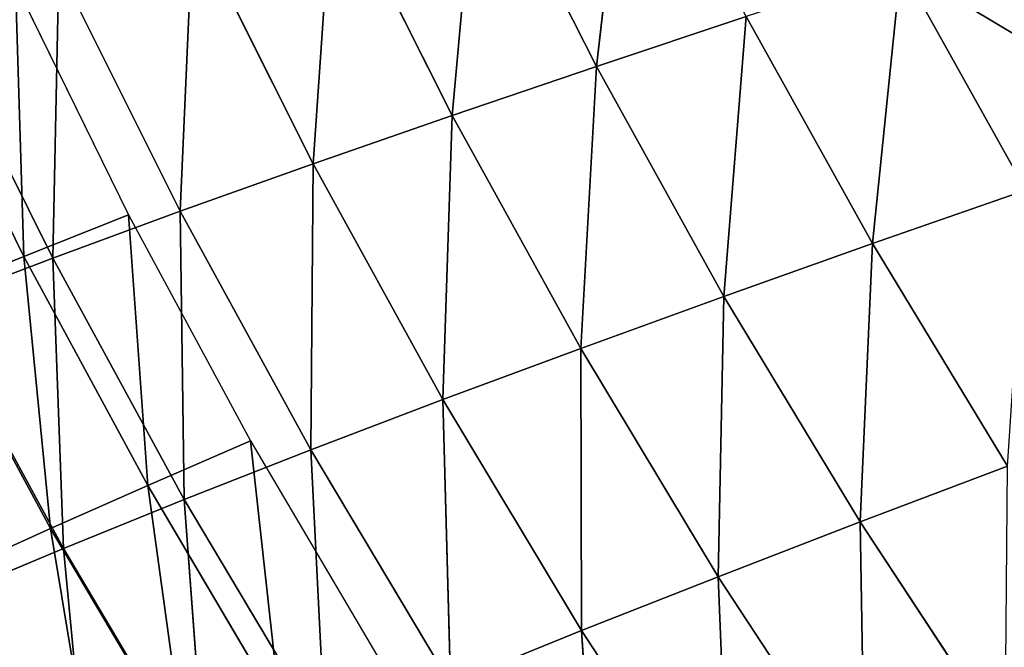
# Model space of a CAD drawing. Extents: x 0 to 605, y 0 to 400.
# Tile 91 of 256: x 39 to 60, y 107 to 121. Entities that reach past the tile are written whole.
import ezdxf

# ---------------------------------------------------------------- set-up
doc = ezdxf.new("R2010")
doc.units = 0
doc.header["$LTSCALE"] = 25.4
doc.layers.get('0').update_dxf_attribs({"linetype": 'CONTINUOUS'})

# ---------------------------------------------------------------- blocks, each defined once
blk = doc.blocks.new('ATLANTA610_-_S_STL')
at = {"color": 0}
for p, q in [((40.059, 93.889, 290.274), (37.571, 98.013, 291.317)), ((40.059, 93.889, 290.274), (37.571, 98.013, 291.317)), ((40.059, 93.889, 290.274), (40.657, 98.071, 296.536)), ((40.059, 93.889, 290.274), (40.657, 98.071, 296.536)), ((40.059, 93.889, 290.274), (43.123, 93.953, 295.438)), ((40.059, 93.889, 290.274), (43.123, 93.953, 295.438)), ((42.667, 89.902, 289.218), (43.123, 93.953, 295.438)), ((42.667, 89.902, 289.218), (43.123, 93.953, 295.438)), ((37.2, 93.829, 285.006), (40.059, 93.889, 290.274)), ((37.2, 93.829, 285.006), (40.059, 93.889, 290.274)), ((37.2, 93.829, 285.006), (39.828, 89.838, 284.008)), ((37.2, 93.829, 285.006), (39.828, 89.838, 284.008)), ((39.828, 89.838, 284.008), (40.059, 93.889, 290.274)), ((39.828, 89.838, 284.008), (40.059, 93.889, 290.274)), ((42.667, 89.902, 289.218), (40.059, 93.889, 290.274)), ((42.667, 89.902, 289.218), (40.059, 93.889, 290.274)), ((39.828, 89.838, 284.008), (42.667, 89.902, 289.218)), ((39.828, 89.838, 284.008), (42.667, 89.902, 289.218)), ((42.579, 85.992, 282.997), (42.667, 89.902, 289.218)), ((42.579, 85.992, 282.997), (42.667, 89.902, 289.218)), ((42.667, 89.902, 289.218), (45.709, 89.97, 294.324)), ((42.667, 89.902, 289.218), (45.709, 89.97, 294.324)), ((45.396, 86.058, 288.146), (42.667, 89.902, 289.218)), ((45.396, 86.058, 288.146), (42.667, 89.902, 289.218)), ((45.396, 86.058, 288.146), (45.709, 89.97, 294.324)), ((45.396, 86.058, 288.146), (45.709, 89.97, 294.324)), ((37.192, 89.78, 278.702), (39.828, 89.838, 284.008)), ((37.192, 89.78, 278.702), (39.828, 89.838, 284.008)), ((39.961, 85.932, 277.752), (39.828, 89.838, 284.008)), ((39.828, 89.838, 284.008), (42.579, 85.992, 282.997)), ((39.961, 85.932, 277.752), (39.828, 89.838, 284.008)), ((39.828, 89.838, 284.008), (42.579, 85.992, 282.997)), ((42.579, 85.992, 282.997), (45.396, 86.058, 288.146)), ((42.579, 85.992, 282.997), (45.396, 86.058, 288.146)), ((45.396, 86.058, 288.146), (48.414, 86.129, 293.195)), ((45.396, 86.058, 288.146), (48.414, 86.129, 293.195)), ((48.249, 82.362, 287.059), (45.396, 86.058, 288.146)), ((45.453, 82.295, 281.97), (45.396, 86.058, 288.146)), ((48.249, 82.362, 287.059), (45.396, 86.058, 288.146)), ((45.453, 82.295, 281.97), (45.396, 86.058, 288.146)), ((48.249, 82.362, 287.059), (48.414, 86.129, 293.195)), ((48.249, 82.362, 287.059), (48.414, 86.129, 293.195)), ((51.242, 82.436, 292.048), (48.414, 86.129, 293.195)), ((51.242, 82.436, 292.048), (48.414, 86.129, 293.195)), ((51.242, 82.436, 292.048), (51.631, 86.207, 298.136)), ((51.242, 82.436, 292.048), (51.631, 86.207, 298.136)), ((39.961, 85.932, 277.752), (42.579, 85.992, 282.997)), ((39.961, 85.932, 277.752), (42.579, 85.992, 282.997)), ((42.854, 82.235, 276.788), (42.579, 85.992, 282.997)), ((42.579, 85.992, 282.997), (45.453, 82.295, 281.97)), ((42.854, 82.235, 276.788), (42.579, 85.992, 282.997)), ((42.579, 85.992, 282.997), (45.453, 82.295, 281.97)), ((51.242, 82.436, 292.048), (54.431, 82.516, 296.932)), ((51.242, 82.436, 292.048), (54.431, 82.516, 296.932)), ((54.191, 78.893, 290.884), (54.431, 82.516, 296.932)), ((54.191, 78.893, 290.884), (54.431, 82.516, 296.932)), ((42.854, 82.235, 276.788), (45.453, 82.295, 281.97)), ((42.854, 82.235, 276.788), (45.453, 82.295, 281.97)), ((45.453, 82.295, 281.97), (48.249, 82.362, 287.059)), ((45.453, 82.295, 281.97), (48.249, 82.362, 287.059)), ((45.871, 78.693, 275.809), (45.453, 82.295, 281.97)), ((45.453, 82.295, 281.97), (48.45, 78.752, 280.928)), ((45.871, 78.693, 275.809), (45.453, 82.295, 281.97)), ((45.453, 82.295, 281.97), (48.45, 78.752, 280.928)), ((48.249, 82.362, 287.059), (51.242, 82.436, 292.048)), ((48.249, 82.362, 287.059), (51.242, 82.436, 292.048)), ((51.223, 78.819, 285.955), (48.249, 82.362, 287.059)), ((48.45, 78.752, 280.928), (48.249, 82.362, 287.059)), ((51.223, 78.819, 285.955), (48.249, 82.362, 287.059)), ((48.45, 78.752, 280.928), (48.249, 82.362, 287.059)), ((51.223, 78.819, 285.955), (51.242, 82.436, 292.048)), ((51.223, 78.819, 285.955), (51.242, 82.436, 292.048)), ((54.191, 78.893, 290.884), (51.242, 82.436, 292.048)), ((54.191, 78.893, 290.884), (51.242, 82.436, 292.048)), ((51.223, 78.819, 285.955), (54.191, 78.893, 290.884)), ((51.223, 78.819, 285.955), (54.191, 78.893, 290.884)), ((54.191, 78.893, 290.884), (57.351, 78.975, 295.709)), ((54.191, 78.893, 290.884), (57.351, 78.975, 295.709)), ((57.256, 75.506, 289.701), (54.191, 78.893, 290.884)), ((54.315, 75.432, 284.834), (54.191, 78.893, 290.884)), ((57.256, 75.506, 289.701), (54.191, 78.893, 290.884)), ((54.315, 75.432, 284.834), (54.191, 78.893, 290.884)), ((57.256, 75.506, 289.701), (57.351, 78.975, 295.709)), ((57.256, 75.506, 289.701), (57.351, 78.975, 295.709)), ((45.871, 78.693, 275.809), (48.45, 78.752, 280.928)), ((45.871, 78.693, 275.809), (48.45, 78.752, 280.928)), ((48.45, 78.752, 280.928), (51.223, 78.819, 285.955)), ((48.45, 78.752, 280.928), (51.223, 78.819, 285.955)), ((49.006, 75.309, 274.816), (48.45, 78.752, 280.928)), ((48.45, 78.752, 280.928), (51.565, 75.366, 279.87)), ((49.006, 75.309, 274.816), (48.45, 78.752, 280.928)), ((48.45, 78.752, 280.928), (51.565, 75.366, 279.87)), ((54.315, 75.432, 284.834), (51.223, 78.819, 285.955)), ((51.565, 75.366, 279.87), (51.223, 78.819, 285.955)), ((54.315, 75.432, 284.834), (51.223, 78.819, 285.955)), ((51.565, 75.366, 279.87), (51.223, 78.819, 285.955)), ((51.565, 75.366, 279.87), (54.315, 75.432, 284.834)), ((51.565, 75.366, 279.87), (54.315, 75.432, 284.834)), ((54.315, 75.432, 284.834), (57.256, 75.506, 289.701)), ((54.315, 75.432, 284.834), (57.256, 75.506, 289.701)), ((57.519, 72.204, 283.695), (54.315, 75.432, 284.834)), ((54.794, 72.14, 278.795), (54.315, 75.432, 284.834)), ((57.519, 72.204, 283.695), (54.315, 75.432, 284.834)), ((54.794, 72.14, 278.795), (54.315, 75.432, 284.834)), ((57.256, 75.506, 289.701), (60.386, 75.588, 294.467)), ((57.256, 75.506, 289.701), (60.386, 75.588, 294.467)), ((60.432, 72.277, 288.499), (57.256, 75.506, 289.701)), ((57.519, 72.204, 283.695), (57.256, 75.506, 289.701)), ((60.432, 72.277, 288.499), (57.256, 75.506, 289.701)), ((57.519, 72.204, 283.695), (57.256, 75.506, 289.701)), ((49.006, 75.309, 274.816), (51.565, 75.366, 279.87)), ((49.006, 75.309, 274.816), (51.565, 75.366, 279.87)), ((52.256, 72.086, 273.808), (51.565, 75.366, 279.87)), ((51.565, 75.366, 279.87), (54.794, 72.14, 278.795)), ((52.256, 72.086, 273.808), (51.565, 75.366, 279.87)), ((51.565, 75.366, 279.87), (54.794, 72.14, 278.795)), ((57.519, 72.204, 283.695), (60.432, 72.277, 288.499)), ((57.519, 72.204, 283.695), (60.432, 72.277, 288.499)), ((54.794, 72.14, 278.795), (57.519, 72.204, 283.695)), ((54.794, 72.14, 278.795), (57.519, 72.204, 283.695)), ((60.83, 69.137, 282.537), (57.519, 72.204, 283.695)), ((58.13, 69.076, 277.704), (57.519, 72.204, 283.695)), ((60.83, 69.137, 282.537), (57.519, 72.204, 283.695)), ((58.13, 69.076, 277.704), (57.519, 72.204, 283.695)), ((58.13, 69.076, 277.704), (60.83, 69.137, 282.537)), ((58.13, 69.076, 277.704), (60.83, 69.137, 282.537)), ((39.784, 14.285, 289.844), (37.813, 21.481, 290.739)), ((39.784, 14.285, 289.844), (37.813, 21.481, 290.739)), ((39.209, 7.147, 283.97), (37.076, 14.287, 284.836)), ((39.209, 7.147, 283.97), (37.076, 14.287, 284.836)), ((39.784, 14.285, 289.844), (37.076, 14.287, 284.836)), ((39.784, 14.285, 289.844), (37.076, 14.287, 284.836)), ((41.88, 7.145, 288.916), (39.784, 14.285, 289.844)), ((41.88, 7.145, 288.916), (39.784, 14.285, 289.844)), ((42.685, 14.283, 294.749), (39.784, 14.285, 289.844)), ((42.685, 14.283, 294.749), (39.784, 14.285, 289.844)), ((39.209, 7.147, 283.97), (36.727, 7.148, 278.926)), ((39.209, 7.147, 283.97), (36.727, 7.148, 278.926)), ((41.468, 0.066, 283.073), (39.209, 7.147, 283.97)), ((41.468, 0.066, 283.073), (39.209, 7.147, 283.97)), ((41.88, 7.145, 288.916), (39.209, 7.147, 283.97)), ((41.88, 7.145, 288.916), (39.209, 7.147, 283.97)), ((44.1, 0.066, 287.954), (41.88, 7.145, 288.916)), ((44.1, 0.066, 287.954), (41.88, 7.145, 288.916)), ((44.741, 7.144, 293.759), (41.88, 7.145, 288.916)), ((44.741, 7.144, 293.759), (41.88, 7.145, 288.916)), ((39.023, 0.066, 278.095), (41.468, 0.066, 283.073)), ((41.468, 0.066, 283.073), (44.1, 0.066, 287.954)), ((44.1, 0.066, 287.954), (46.919, 0.066, 292.734))]:
    blk.add_line(p, q, dxfattribs=at)
mesh = blk.add_polyface(dxfattribs=at)
corners = [(38.307, 102.318, 297.621), (40.657, 98.071, 296.536), (37.571, 98.013, 291.317)]
mesh.append_faces([[corners[k] for k in face] for face in [(0, 1, 2)]], dxfattribs={"color": 0})
mesh = blk.add_polyface(dxfattribs=at)
corners = [(37.571, 98.013, 291.317), (40.059, 93.889, 290.274), (37.2, 93.829, 285.006)]
mesh.append_faces([[corners[k] for k in face] for face in [(0, 1, 2)]], dxfattribs={"color": 0})
mesh = blk.add_polyface(dxfattribs=at)
corners = [(40.657, 98.071, 296.536), (40.059, 93.889, 290.274), (37.571, 98.013, 291.317)]
mesh.append_faces([[corners[k] for k in face] for face in [(0, 1, 2)]], dxfattribs={"color": 0})
mesh = blk.add_polyface(dxfattribs=at)
corners = [(40.657, 98.071, 296.536), (43.123, 93.953, 295.438), (40.059, 93.889, 290.274)]
mesh.append_faces([[corners[k] for k in face] for face in [(0, 1, 2)]], dxfattribs={"color": 0})
mesh = blk.add_polyface(dxfattribs=at)
corners = [(43.123, 93.953, 295.438), (42.667, 89.902, 289.218), (40.059, 93.889, 290.274)]
mesh.append_faces([[corners[k] for k in face] for face in [(0, 1, 2)]], dxfattribs={"color": 0})
mesh = blk.add_polyface(dxfattribs=at)
corners = [(43.123, 93.953, 295.438), (45.709, 89.97, 294.324), (42.667, 89.902, 289.218)]
mesh.append_faces([[corners[k] for k in face] for face in [(0, 1, 2)]], dxfattribs={"color": 0})
mesh = blk.add_polyface(dxfattribs=at)
corners = [(37.2, 93.829, 285.006), (39.828, 89.838, 284.008), (37.192, 89.78, 278.702)]
mesh.append_faces([[corners[k] for k in face] for face in [(0, 1, 2)]], dxfattribs={"color": 0})
mesh = blk.add_polyface(dxfattribs=at)
corners = [(40.059, 93.889, 290.274), (39.828, 89.838, 284.008), (37.2, 93.829, 285.006)]
mesh.append_faces([[corners[k] for k in face] for face in [(0, 1, 2)]], dxfattribs={"color": 0})
mesh = blk.add_polyface(dxfattribs=at)
corners = [(40.059, 93.889, 290.274), (42.667, 89.902, 289.218), (39.828, 89.838, 284.008)]
mesh.append_faces([[corners[k] for k in face] for face in [(0, 1, 2)]], dxfattribs={"color": 0})
mesh = blk.add_polyface(dxfattribs=at)
corners = [(42.667, 89.902, 289.218), (42.579, 85.992, 282.997), (39.828, 89.838, 284.008)]
mesh.append_faces([[corners[k] for k in face] for face in [(0, 1, 2)]], dxfattribs={"color": 0})
mesh = blk.add_polyface(dxfattribs=at)
corners = [(42.667, 89.902, 289.218), (45.396, 86.058, 288.146), (42.579, 85.992, 282.997)]
mesh.append_faces([[corners[k] for k in face] for face in [(0, 1, 2)]], dxfattribs={"color": 0})
mesh = blk.add_polyface(dxfattribs=at)
corners = [(45.709, 89.97, 294.324), (45.396, 86.058, 288.146), (42.667, 89.902, 289.218)]
mesh.append_faces([[corners[k] for k in face] for face in [(0, 1, 2)]], dxfattribs={"color": 0})
mesh = blk.add_polyface(dxfattribs=at)
corners = [(45.709, 89.97, 294.324), (48.414, 86.129, 293.195), (45.396, 86.058, 288.146)]
mesh.append_faces([[corners[k] for k in face] for face in [(0, 1, 2)]], dxfattribs={"color": 0})
mesh = blk.add_polyface(dxfattribs=at)
corners = [(39.828, 89.838, 284.008), (39.961, 85.932, 277.752), (37.192, 89.78, 278.702)]
mesh.append_faces([[corners[k] for k in face] for face in [(0, 1, 2)]], dxfattribs={"color": 0})
mesh = blk.add_polyface(dxfattribs=at)
corners = [(39.828, 89.838, 284.008), (42.579, 85.992, 282.997), (39.961, 85.932, 277.752)]
mesh.append_faces([[corners[k] for k in face] for face in [(0, 1, 2)]], dxfattribs={"color": 0})
mesh = blk.add_polyface(dxfattribs=at)
corners = [(45.396, 86.058, 288.146), (45.453, 82.295, 281.97), (42.579, 85.992, 282.997)]
mesh.append_faces([[corners[k] for k in face] for face in [(0, 1, 2)]], dxfattribs={"color": 0})
mesh = blk.add_polyface(dxfattribs=at)
corners = [(48.414, 86.129, 293.195), (48.249, 82.362, 287.059), (45.396, 86.058, 288.146)]
mesh.append_faces([[corners[k] for k in face] for face in [(0, 1, 2)]], dxfattribs={"color": 0})
mesh = blk.add_polyface(dxfattribs=at)
corners = [(45.396, 86.058, 288.146), (48.249, 82.362, 287.059), (45.453, 82.295, 281.97)]
mesh.append_faces([[corners[k] for k in face] for face in [(0, 1, 2)]], dxfattribs={"color": 0})
mesh = blk.add_polyface(dxfattribs=at)
corners = [(48.414, 86.129, 293.195), (51.242, 82.436, 292.048), (48.249, 82.362, 287.059)]
mesh.append_faces([[corners[k] for k in face] for face in [(0, 1, 2)]], dxfattribs={"color": 0})
mesh = blk.add_polyface(dxfattribs=at)
corners = [(51.631, 86.207, 298.136), (51.242, 82.436, 292.048), (48.414, 86.129, 293.195)]
mesh.append_faces([[corners[k] for k in face] for face in [(0, 1, 2)]], dxfattribs={"color": 0})
mesh = blk.add_polyface(dxfattribs=at)
corners = [(51.631, 86.207, 298.136), (54.431, 82.516, 296.932), (51.242, 82.436, 292.048)]
mesh.append_faces([[corners[k] for k in face] for face in [(0, 1, 2)]], dxfattribs={"color": 0})
mesh = blk.add_polyface(dxfattribs=at)
corners = [(42.579, 85.992, 282.997), (42.854, 82.235, 276.788), (39.961, 85.932, 277.752)]
mesh.append_faces([[corners[k] for k in face] for face in [(0, 1, 2)]], dxfattribs={"color": 0})
mesh = blk.add_polyface(dxfattribs=at)
corners = [(42.579, 85.992, 282.997), (45.453, 82.295, 281.97), (42.854, 82.235, 276.788)]
mesh.append_faces([[corners[k] for k in face] for face in [(0, 1, 2)]], dxfattribs={"color": 0})
mesh = blk.add_polyface(dxfattribs=at)
corners = [(54.431, 82.516, 296.932), (54.191, 78.893, 290.884), (51.242, 82.436, 292.048)]
mesh.append_faces([[corners[k] for k in face] for face in [(0, 1, 2)]], dxfattribs={"color": 0})
mesh = blk.add_polyface(dxfattribs=at)
corners = [(54.431, 82.516, 296.932), (57.351, 78.975, 295.709), (54.191, 78.893, 290.884)]
mesh.append_faces([[corners[k] for k in face] for face in [(0, 1, 2)]], dxfattribs={"color": 0})
mesh = blk.add_polyface(dxfattribs=at)
corners = [(45.453, 82.295, 281.97), (45.871, 78.693, 275.809), (42.854, 82.235, 276.788)]
mesh.append_faces([[corners[k] for k in face] for face in [(0, 1, 2)]], dxfattribs={"color": 0})
mesh = blk.add_polyface(dxfattribs=at)
corners = [(48.249, 82.362, 287.059), (48.45, 78.752, 280.928), (45.453, 82.295, 281.97)]
mesh.append_faces([[corners[k] for k in face] for face in [(0, 1, 2)]], dxfattribs={"color": 0})
mesh = blk.add_polyface(dxfattribs=at)
corners = [(45.453, 82.295, 281.97), (48.45, 78.752, 280.928), (45.871, 78.693, 275.809)]
mesh.append_faces([[corners[k] for k in face] for face in [(0, 1, 2)]], dxfattribs={"color": 0})
mesh = blk.add_polyface(dxfattribs=at)
corners = [(51.242, 82.436, 292.048), (51.223, 78.819, 285.955), (48.249, 82.362, 287.059)]
mesh.append_faces([[corners[k] for k in face] for face in [(0, 1, 2)]], dxfattribs={"color": 0})
mesh = blk.add_polyface(dxfattribs=at)
corners = [(48.249, 82.362, 287.059), (51.223, 78.819, 285.955), (48.45, 78.752, 280.928)]
mesh.append_faces([[corners[k] for k in face] for face in [(0, 1, 2)]], dxfattribs={"color": 0})
mesh = blk.add_polyface(dxfattribs=at)
corners = [(51.242, 82.436, 292.048), (54.191, 78.893, 290.884), (51.223, 78.819, 285.955)]
mesh.append_faces([[corners[k] for k in face] for face in [(0, 1, 2)]], dxfattribs={"color": 0})
mesh = blk.add_polyface(dxfattribs=at)
corners = [(54.191, 78.893, 290.884), (54.315, 75.432, 284.834), (51.223, 78.819, 285.955)]
mesh.append_faces([[corners[k] for k in face] for face in [(0, 1, 2)]], dxfattribs={"color": 0})
mesh = blk.add_polyface(dxfattribs=at)
corners = [(57.351, 78.975, 295.709), (57.256, 75.506, 289.701), (54.191, 78.893, 290.884)]
mesh.append_faces([[corners[k] for k in face] for face in [(0, 1, 2)]], dxfattribs={"color": 0})
mesh = blk.add_polyface(dxfattribs=at)
corners = [(54.191, 78.893, 290.884), (57.256, 75.506, 289.701), (54.315, 75.432, 284.834)]
mesh.append_faces([[corners[k] for k in face] for face in [(0, 1, 2)]], dxfattribs={"color": 0})
mesh = blk.add_polyface(dxfattribs=at)
corners = [(57.351, 78.975, 295.709), (60.386, 75.588, 294.467), (57.256, 75.506, 289.701)]
mesh.append_faces([[corners[k] for k in face] for face in [(0, 1, 2)]], dxfattribs={"color": 0})
mesh = blk.add_polyface(dxfattribs=at)
corners = [(48.45, 78.752, 280.928), (49.006, 75.309, 274.816), (45.871, 78.693, 275.809)]
mesh.append_faces([[corners[k] for k in face] for face in [(0, 1, 2)]], dxfattribs={"color": 0})
mesh = blk.add_polyface(dxfattribs=at)
corners = [(51.223, 78.819, 285.955), (51.565, 75.366, 279.87), (48.45, 78.752, 280.928)]
mesh.append_faces([[corners[k] for k in face] for face in [(0, 1, 2)]], dxfattribs={"color": 0})
mesh = blk.add_polyface(dxfattribs=at)
corners = [(48.45, 78.752, 280.928), (51.565, 75.366, 279.87), (49.006, 75.309, 274.816)]
mesh.append_faces([[corners[k] for k in face] for face in [(0, 1, 2)]], dxfattribs={"color": 0})
mesh = blk.add_polyface(dxfattribs=at)
corners = [(51.223, 78.819, 285.955), (54.315, 75.432, 284.834), (51.565, 75.366, 279.87)]
mesh.append_faces([[corners[k] for k in face] for face in [(0, 1, 2)]], dxfattribs={"color": 0})
mesh = blk.add_polyface(dxfattribs=at)
corners = [(54.315, 75.432, 284.834), (54.794, 72.14, 278.795), (51.565, 75.366, 279.87)]
mesh.append_faces([[corners[k] for k in face] for face in [(0, 1, 2)]], dxfattribs={"color": 0})
mesh = blk.add_polyface(dxfattribs=at)
corners = [(57.256, 75.506, 289.701), (57.519, 72.204, 283.695), (54.315, 75.432, 284.834)]
mesh.append_faces([[corners[k] for k in face] for face in [(0, 1, 2)]], dxfattribs={"color": 0})
mesh = blk.add_polyface(dxfattribs=at)
corners = [(54.315, 75.432, 284.834), (57.519, 72.204, 283.695), (54.794, 72.14, 278.795)]
mesh.append_faces([[corners[k] for k in face] for face in [(0, 1, 2)]], dxfattribs={"color": 0})
mesh = blk.add_polyface(dxfattribs=at)
corners = [(60.386, 75.588, 294.467), (60.432, 72.277, 288.499), (57.256, 75.506, 289.701)]
mesh.append_faces([[corners[k] for k in face] for face in [(0, 1, 2)]], dxfattribs={"color": 0})
mesh = blk.add_polyface(dxfattribs=at)
corners = [(57.256, 75.506, 289.701), (60.432, 72.277, 288.499), (57.519, 72.204, 283.695)]
mesh.append_faces([[corners[k] for k in face] for face in [(0, 1, 2)]], dxfattribs={"color": 0})
mesh = blk.add_polyface(dxfattribs=at)
corners = [(51.565, 75.366, 279.87), (52.256, 72.086, 273.808), (49.006, 75.309, 274.816)]
mesh.append_faces([[corners[k] for k in face] for face in [(0, 1, 2)]], dxfattribs={"color": 0})
mesh = blk.add_polyface(dxfattribs=at)
corners = [(51.565, 75.366, 279.87), (54.794, 72.14, 278.795), (52.256, 72.086, 273.808)]
mesh.append_faces([[corners[k] for k in face] for face in [(0, 1, 2)]], dxfattribs={"color": 0})
mesh = blk.add_polyface(dxfattribs=at)
corners = [(60.432, 72.277, 288.499), (60.83, 69.137, 282.537), (57.519, 72.204, 283.695)]
mesh.append_faces([[corners[k] for k in face] for face in [(0, 1, 2)]], dxfattribs={"color": 0})
mesh = blk.add_polyface(dxfattribs=at)
corners = [(57.519, 72.204, 283.695), (58.13, 69.076, 277.704), (54.794, 72.14, 278.795)]
mesh.append_faces([[corners[k] for k in face] for face in [(0, 1, 2)]], dxfattribs={"color": 0})
mesh = blk.add_polyface(dxfattribs=at)
corners = [(57.519, 72.204, 283.695), (60.83, 69.137, 282.537), (58.13, 69.076, 277.704)]
mesh.append_faces([[corners[k] for k in face] for face in [(0, 1, 2)]], dxfattribs={"color": 0})
mesh = blk.add_polyface(dxfattribs=at)
corners = [(58.13, 69.076, 277.704), (64.242, 66.233, 281.361), (61.569, 66.175, 276.594), (60.83, 69.137, 282.537)]
mesh.append_faces([[corners[k] for k in face] for face in [(0, 1, 2), (1, 0, 3)]], dxfattribs={"vtx0": -1, "color": 0})
mesh = blk.add_polyface(dxfattribs=at)
corners = [(38.943, 28.727, 296.622), (37.813, 21.481, 290.739), (40.752, 21.478, 295.704), (35.969, 28.73, 291.6)]
mesh.append_faces([[corners[k] for k in face] for face in [(0, 1, 2), (1, 0, 3)]], dxfattribs={"vtx0": -1, "color": 0})
mesh = blk.add_polyface(dxfattribs=at)
corners = [(37.813, 21.481, 290.739), (37.076, 14.287, 284.836), (39.784, 14.285, 289.844), (35.069, 21.484, 285.67)]
mesh.append_faces([[corners[k] for k in face] for face in [(0, 1, 2), (1, 0, 3)]], dxfattribs={"vtx0": -1, "color": 0})
mesh = blk.add_polyface(dxfattribs=at)
corners = [(40.752, 21.478, 295.704), (39.784, 14.285, 289.844), (42.685, 14.283, 294.749), (37.813, 21.481, 290.739)]
mesh.append_faces([[corners[k] for k in face] for face in [(0, 1, 2), (1, 0, 3)]], dxfattribs={"vtx0": -1, "color": 0})
mesh = blk.add_polyface(dxfattribs=at)
corners = [(37.076, 14.287, 284.836), (36.727, 7.148, 278.926), (39.209, 7.147, 283.97), (34.559, 14.29, 279.729)]
mesh.append_faces([[corners[k] for k in face] for face in [(0, 1, 2), (1, 0, 3)]], dxfattribs={"vtx0": -1, "color": 0})
mesh = blk.add_polyface(dxfattribs=at)
corners = [(39.784, 14.285, 289.844), (39.209, 7.147, 283.97), (41.88, 7.145, 288.916), (37.076, 14.287, 284.836)]
mesh.append_faces([[corners[k] for k in face] for face in [(0, 1, 2), (1, 0, 3)]], dxfattribs={"vtx0": -1, "color": 0})
mesh = blk.add_polyface(dxfattribs=at)
corners = [(42.685, 14.283, 294.749), (41.88, 7.145, 288.916), (44.741, 7.144, 293.759), (39.784, 14.285, 289.844)]
mesh.append_faces([[corners[k] for k in face] for face in [(0, 1, 2), (1, 0, 3)]], dxfattribs={"vtx0": -1, "color": 0})
mesh = blk.add_polyface(dxfattribs=at)
corners = [(39.209, 7.147, 283.97), (39.023, 0.066, 278.095), (41.468, 0.066, 283.073), (36.727, 7.148, 278.926)]
mesh.append_faces([[corners[k] for k in face] for face in [(0, 1, 2), (1, 0, 3)]], dxfattribs={"vtx0": -1, "color": 0})
mesh = blk.add_polyface(dxfattribs=at)
corners = [(41.88, 7.145, 288.916), (41.468, 0.066, 283.073), (44.1, 0.066, 287.954), (39.209, 7.147, 283.97)]
mesh.append_faces([[corners[k] for k in face] for face in [(0, 1, 2), (1, 0, 3)]], dxfattribs={"vtx0": -1, "color": 0})
mesh = blk.add_polyface(dxfattribs=at)
corners = [(44.741, 7.144, 293.759), (44.1, 0.066, 287.954), (46.919, 0.066, 292.734), (41.88, 7.145, 288.916)]
mesh.append_faces([[corners[k] for k in face] for face in [(0, 1, 2), (1, 0, 3)]], dxfattribs={"vtx0": -1, "color": 0})

msp = doc.modelspace()

# ---------------------------------------------------------------- block references
at = {"color": 254, "extrusion": (0, -1, 5.55112e-17)}
msp.add_blockref('ATLANTA610_-_S_STL', (-0.269, -0.066, -399.883), dxfattribs=at)

doc.saveas('drawing.dxf')
